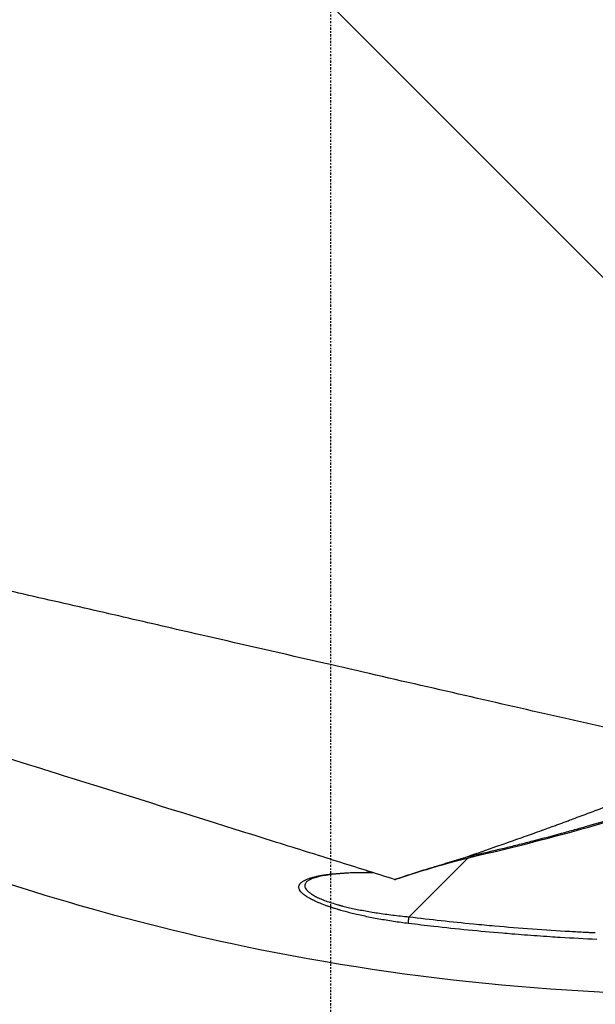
# Model space of a CAD drawing. Header units: millimetres. Extents: x 0 to 7374, y 0 to 4200.
# Tile 225 of 256: x 2882 to 2921, y 1945 to 2012. Entities that reach past the tile are written whole.
import ezdxf

# ---------------------------------------------------------------- set-up
doc = ezdxf.new("R2010")
doc.units = ezdxf.units.MM
doc.header["$LTSCALE"] = 0.2
doc.linetypes.add('CENTER2', pattern=[1.125, 0.75, -0.125, 0.125, -0.125])
doc.layers.add('02_Center Line', color=1, linetype='CENTER2')

# ---------------------------------------------------------------- blocks, each defined once
blk = doc.blocks.new('A$Ceaf76b09')
for p, q in [((-9.062, 1181.98), (108.136, 1064.783)), ((76.316, 1047.665), (72.329, 1043.677))]:
    blk.add_line(p, q)
blk.add_ellipse((70.683, 1046.474), major_axis=(-0.726, 0.259), ratio=0.040454, start_param=2.728775, end_param=2.981917)
for points, knots in [([(94.082, 1054.565), (93.846, 1054.647), (93.605, 1054.724), (93.049, 1054.89), (92.71, 1054.98), (90.88, 1055.455), (88.965, 1055.871), (84.742, 1056.811), (82.581, 1057.311), (75.929, 1058.826), (71.287, 1059.899), (63.801, 1061.615), (61.1, 1062.229), (57.523, 1063.052), (56.67, 1063.249), (54.054, 1063.854), (52.28, 1064.263), (48.663, 1065.093), (46.825, 1065.513), (44.531, 1066.035), (44.074, 1066.139), (42.714, 1066.449), (41.822, 1066.651), (39.15, 1067.26), (37.362, 1067.674), (35.127, 1068.185), (34.67, 1068.288), (33.253, 1068.612), (32.275, 1068.837), (30.341, 1069.278), (29.388, 1069.495), (28.107, 1069.788), (27.762, 1069.867), (27.158, 1070.006), (26.891, 1070.067), (24.856, 1070.532), (23.131, 1070.925), (18.484, 1071.987), (15.641, 1072.646), (10.096, 1073.92), (7.42, 1074.522), (4.016, 1075.305), (3.019, 1075.536), (1.671, 1075.846), (1.27, 1075.938), (-0.566, 1076.36), (-1.857, 1076.662), (-3.798, 1077.105), (-4.537, 1077.27), (-6.114, 1077.629), (-6.849, 1077.805), (-7.823, 1078.027), (-8.065, 1078.069), (-8.072, 1078.078)], [0.000028, 0.000028, 0.000028, 0.000028, 0.094305, 0.094305, 0.214535, 0.214535, 0.967793, 0.967793, 1.69047, 1.69047, 3.128167, 3.128167, 3.949545, 3.949545, 4.206652, 4.206652, 4.738739, 4.738739, 5.291947, 5.291947, 5.430727, 5.430727, 5.707631, 5.707631, 6.282241, 6.282241, 6.427689, 6.427689, 6.766127, 6.766127, 7.099376, 7.099376, 7.223437, 7.223437, 7.319112, 7.319112, 7.934551, 7.934551, 9.024941, 9.024941, 10.236224, 10.236224, 10.77586, 10.77586, 11.0135, 11.0135, 11.919346, 11.919346, 12.597116, 12.597116, 13.609698, 13.609698, 14.62284, 14.62284, 14.62284, 14.62284]), ([(71.344, 1046.225), (70.679, 1046.435), (70.025, 1046.642), (68.656, 1047.073), (68.189, 1047.22), (66.082, 1047.881), (64.732, 1048.304), (62.351, 1049.048), (61.412, 1049.342), (56.67, 1050.825), (52.756, 1052.051), (46.17, 1054.112), (43.54, 1054.935), (37.739, 1056.751), (34.599, 1057.734), (28.796, 1059.55), (26.108, 1060.391), (23.171, 1061.31), (22.815, 1061.422), (21.048, 1061.975), (19.674, 1062.405), (17.002, 1063.241), (15.704, 1063.648), (13.214, 1064.427), (12.02, 1064.801), (8.615, 1065.866), (6.577, 1066.504), (3.492, 1067.47), (2.329, 1067.834), (0.553, 1068.389), (-0.124, 1068.601), (-1.598, 1069.063), (-2.287, 1069.278), (-3.008, 1069.504), (-3.201, 1069.564), (-3.467, 1069.647), (-3.541, 1069.671), (-3.542, 1069.671)], [-11.154238, -11.154238, -11.154238, -11.154238, -10.868129, -10.868129, -10.55799, -10.55799, -10.063125, -10.063125, -9.746706, -9.746706, -8.479112, -8.479112, -7.633641, -7.633641, -6.611509, -6.611509, -5.689122, -5.689122, -5.561638, -5.561638, -5.052877, -5.052877, -4.538879, -4.538879, -4.025725, -4.025725, -3.004294, -3.004294, -2.253425, -2.253425, -1.690162, -1.690162, -0.844455, -0.844455, -0.423499, -0.423499, -0.000001, -0.000001, -0.000001, -0.000001]), ([(76.091, 1047.711), (76.745, 1047.935), (77.406, 1048.164), (78.074, 1048.397), (78.16, 1048.427), (78.245, 1048.457), (78.331, 1048.487), (78.52, 1048.554), (78.712, 1048.621), (78.905, 1048.689), (79.095, 1048.756), (79.286, 1048.823), (79.476, 1048.891), (79.671, 1048.96), (79.866, 1049.029), (80.058, 1049.097), (80.251, 1049.166), (80.44, 1049.234), (80.626, 1049.3), (80.672, 1049.317), (80.718, 1049.333), (80.763, 1049.349), (80.987, 1049.43), (81.21, 1049.51), (81.434, 1049.591), (81.464, 1049.602), (81.494, 1049.613), (81.524, 1049.623), (81.667, 1049.675), (81.81, 1049.727), (81.954, 1049.779), (82.054, 1049.816), (82.156, 1049.853), (82.259, 1049.89), (82.359, 1049.927), (82.459, 1049.964), (82.559, 1050), (82.648, 1050.033), (82.737, 1050.066), (82.826, 1050.098), (82.837, 1050.102), (82.848, 1050.106), (82.859, 1050.11), (82.949, 1050.144), (83.039, 1050.177), (83.128, 1050.209), (83.225, 1050.245), (83.322, 1050.281), (83.419, 1050.317), (83.597, 1050.383), (83.775, 1050.449), (83.954, 1050.516), (84.132, 1050.582), (84.312, 1050.65), (84.495, 1050.719), (84.675, 1050.786), (84.858, 1050.855), (85.047, 1050.926), (85.079, 1050.939), (85.112, 1050.951), (85.144, 1050.963), (85.223, 1050.993), (85.301, 1051.022), (85.379, 1051.052), (85.918, 1051.257), (86.451, 1051.461), (86.976, 1051.665), (87.541, 1051.884), (88.097, 1052.102), (88.644, 1052.319), (88.678, 1052.333), (88.711, 1052.346), (88.744, 1052.359), (89.322, 1052.589), (89.889, 1052.817), (90.445, 1053.043), (91, 1053.269), (91.544, 1053.493), (92.076, 1053.715), (92.608, 1053.937), (93.128, 1054.157), (93.635, 1054.373), (93.785, 1054.438), (93.934, 1054.501), (94.082, 1054.565)], [0, 0, 0, 0, 0.1107752, 0.1107752, 0.1107752, 0.125, 0.125, 0.125, 0.15625, 0.15625, 0.15625, 0.1869414, 0.1869414, 0.1869414, 0.2184707, 0.2184707, 0.2184707, 0.25, 0.25, 0.25, 0.2577817, 0.2577817, 0.2577817, 0.2958285, 0.2958285, 0.2958285, 0.3009157, 0.3009157, 0.3009157, 0.325065, 0.325065, 0.325065, 0.3419962, 0.3419962, 0.3419962, 0.3584981, 0.3584981, 0.3584981, 0.3731518, 0.3731518, 0.3731518, 0.375, 0.375, 0.375, 0.3899235, 0.3899235, 0.3899235, 0.40625, 0.40625, 0.40625, 0.4361806, 0.4361806, 0.4361806, 0.4659035, 0.4659035, 0.4659035, 0.495007, 0.495007, 0.495007, 0.5, 0.5, 0.5, 0.5119565, 0.5119565, 0.5119565, 0.5947103, 0.5947103, 0.5947103, 0.6838596, 0.6838596, 0.6838596, 0.6892749, 0.6892749, 0.6892749, 0.7836562, 0.7836562, 0.7836562, 0.8779458, 0.8779458, 0.8779458, 0.9721256, 0.9721256, 0.9721256, 0.9999872, 0.9999872, 0.9999872, 0.9999872]), ([(77.098, 1047.956), (77.708, 1048.097), (78.322, 1048.242), (79.248, 1048.469), (79.558, 1048.545), (80.179, 1048.702), (80.463, 1048.774), (81.485, 1049.037), (82.134, 1049.209), (83.06, 1049.462), (83.361, 1049.545), (83.947, 1049.709), (84.19, 1049.777), (86.844, 1050.534), (89.265, 1051.286), (91.767, 1052.13)], [0, 0, 0, 0, 0.125, 0.125, 0.1875, 0.1875, 0.25, 0.25, 0.375, 0.375, 0.4375, 0.4375, 0.5, 0.5, 1, 1, 1, 1]), ([(96.449, 1038.375), (84.606, 1038.12), (72.658, 1039.226), (52.461, 1043.453), (43.982, 1045.991), (35.805, 1049.211)], [0, 0, 0, 0, 3.553813, 3.553813, 6.19026, 6.19026, 6.19026, 6.19026]), ([(71.344, 1046.225), (71.568, 1046.3), (71.792, 1046.374), (72.015, 1046.446), (72.187, 1046.503), (72.359, 1046.559), (72.531, 1046.614), (72.62, 1046.643), (72.711, 1046.672), (72.803, 1046.701), (72.893, 1046.73), (72.984, 1046.759), (73.074, 1046.787), (73.165, 1046.816), (73.254, 1046.844), (73.342, 1046.871), (73.432, 1046.899), (73.519, 1046.927), (73.603, 1046.953), (73.638, 1046.964), (73.673, 1046.974), (73.706, 1046.985), (73.768, 1047.004), (73.832, 1047.023), (73.897, 1047.043), (73.96, 1047.063), (74.024, 1047.082), (74.089, 1047.102), (74.147, 1047.12), (74.205, 1047.138), (74.265, 1047.156), (74.315, 1047.171), (74.368, 1047.187), (74.423, 1047.204), (74.477, 1047.22), (74.531, 1047.236), (74.586, 1047.253), (74.642, 1047.27), (74.698, 1047.286), (74.751, 1047.302), (74.804, 1047.318), (74.854, 1047.333), (74.898, 1047.346), (74.958, 1047.364), (75.023, 1047.383), (75.092, 1047.404), (75.156, 1047.423), (75.223, 1047.443), (75.292, 1047.464), (75.359, 1047.484), (75.427, 1047.504), (75.494, 1047.524), (75.563, 1047.545), (75.632, 1047.566), (75.697, 1047.586), (75.766, 1047.607), (75.833, 1047.627), (75.895, 1047.647), (75.967, 1047.67), (76.034, 1047.691), (76.091, 1047.711)], [0, 0, 0, 0, 0.140895, 0.140895, 0.140895, 0.25, 0.25, 0.25, 0.30659, 0.30659, 0.30659, 0.362309, 0.362309, 0.362309, 0.418216, 0.418216, 0.418216, 0.475808, 0.475808, 0.475808, 0.5, 0.5, 0.5, 0.544569, 0.544569, 0.544569, 0.587343, 0.587343, 0.587343, 0.625, 0.625, 0.625, 0.65625, 0.65625, 0.65625, 0.686614, 0.686614, 0.686614, 0.718307, 0.718307, 0.718307, 0.75, 0.75, 0.75, 0.792314, 0.792314, 0.792314, 0.832003, 0.832003, 0.832003, 0.870746, 0.870746, 0.870746, 0.910191, 0.910191, 0.910191, 0.951412, 0.951412, 0.951412, 1, 1, 1, 1]), ([(76.091, 1047.711), (76.381, 1047.785), (76.666, 1047.855), (76.944, 1047.92), (76.995, 1047.932), (77.047, 1047.944), (77.098, 1047.956)], [0.0000001, 0.0000001, 0.0000001, 0.0000001, 0.8432498, 0.8432498, 0.8432498, 1, 1, 1, 1]), ([(72.286, 1043.217), (72.118, 1043.238), (71.951, 1043.26), (71.784, 1043.283), (71.614, 1043.306), (71.445, 1043.331), (71.276, 1043.356), (71.106, 1043.382), (70.936, 1043.409), (70.768, 1043.436), (70.601, 1043.464), (70.435, 1043.493), (70.271, 1043.522), (70.109, 1043.552), (69.948, 1043.582), (69.789, 1043.613), (69.634, 1043.643), (69.479, 1043.675), (69.326, 1043.707), (69.174, 1043.739), (69.023, 1043.773), (68.873, 1043.807), (68.733, 1043.839), (68.593, 1043.872), (68.455, 1043.906), (68.321, 1043.939), (68.187, 1043.973), (68.055, 1044.008), (67.927, 1044.042), (67.801, 1044.077), (67.676, 1044.113), (67.641, 1044.123), (67.606, 1044.133), (67.572, 1044.143), (67.563, 1044.145), (67.554, 1044.148), (67.545, 1044.151), (67.455, 1044.177), (67.368, 1044.203), (67.283, 1044.23), (67.198, 1044.256), (67.115, 1044.283), (67.033, 1044.31), (66.952, 1044.337), (66.872, 1044.364), (66.795, 1044.391), (66.718, 1044.418), (66.643, 1044.446), (66.569, 1044.473), (66.495, 1044.501), (66.423, 1044.529), (66.353, 1044.557), (66.285, 1044.584), (66.22, 1044.611), (66.155, 1044.638), (66.092, 1044.665), (66.031, 1044.692), (65.971, 1044.72), (65.912, 1044.746), (65.855, 1044.773), (65.799, 1044.801), (65.786, 1044.807), (65.773, 1044.813), (65.76, 1044.82), (65.757, 1044.821), (65.755, 1044.822), (65.752, 1044.824), (65.652, 1044.874), (65.56, 1044.923), (65.475, 1044.973), (65.393, 1045.021), (65.317, 1045.069), (65.25, 1045.116), (65.182, 1045.163), (65.123, 1045.209), (65.071, 1045.255), (65.02, 1045.3), (64.976, 1045.344), (64.939, 1045.387), (64.903, 1045.43), (64.874, 1045.473), (64.853, 1045.514), (64.85, 1045.519), (64.847, 1045.525), (64.845, 1045.531), (64.83, 1045.562), (64.819, 1045.593), (64.812, 1045.623), (64.806, 1045.654), (64.803, 1045.684), (64.804, 1045.714), (64.806, 1045.744), (64.811, 1045.773), (64.821, 1045.802), (64.822, 1045.807), (64.824, 1045.811), (64.825, 1045.815), (64.831, 1045.83), (64.837, 1045.844), (64.845, 1045.858), (64.853, 1045.873), (64.861, 1045.887), (64.871, 1045.901), (64.881, 1045.915), (64.892, 1045.93), (64.904, 1045.944), (64.916, 1045.958), (64.93, 1045.972), (64.944, 1045.986), (64.958, 1046), (64.974, 1046.014), (64.99, 1046.027), (65.007, 1046.041), (65.025, 1046.055), (65.043, 1046.068), (65.053, 1046.075), (65.064, 1046.082), (65.074, 1046.089), (65.111, 1046.113), (65.151, 1046.137), (65.195, 1046.16), (65.239, 1046.183), (65.286, 1046.206), (65.337, 1046.228), (65.388, 1046.25), (65.441, 1046.271), (65.499, 1046.291), (65.51, 1046.295), (65.522, 1046.299), (65.534, 1046.303), (65.562, 1046.313), (65.592, 1046.323), (65.622, 1046.332), (65.653, 1046.342), (65.685, 1046.351), (65.717, 1046.36), (65.75, 1046.37), (65.783, 1046.379), (65.818, 1046.388), (65.852, 1046.397), (65.888, 1046.406), (65.923, 1046.414), (65.959, 1046.423), (65.996, 1046.431), (66.032, 1046.439), (66.07, 1046.448), (66.108, 1046.456), (66.145, 1046.463), (66.167, 1046.467), (66.19, 1046.472), (66.212, 1046.476), (66.244, 1046.482), (66.276, 1046.488), (66.309, 1046.494), (66.409, 1046.512), (66.513, 1046.529), (66.621, 1046.544), (66.732, 1046.56), (66.846, 1046.575), (66.965, 1046.589), (67.083, 1046.602), (67.205, 1046.615), (67.331, 1046.626), (67.455, 1046.637), (67.584, 1046.647), (67.717, 1046.656), (67.848, 1046.665), (67.982, 1046.673), (68.121, 1046.68), (68.256, 1046.687), (68.396, 1046.692), (68.539, 1046.697), (68.676, 1046.701), (68.817, 1046.704), (68.961, 1046.707), (69.102, 1046.709), (69.246, 1046.71), (69.393, 1046.711), (69.53, 1046.711), (69.669, 1046.711), (69.811, 1046.709)], [0, 0, 0, 0, 0.0247189, 0.0247189, 0.0247189, 0.0500253, 0.0500253, 0.0500253, 0.0756765, 0.0756765, 0.0756765, 0.1011498, 0.1011498, 0.1011498, 0.1262074, 0.1262074, 0.1262074, 0.1507094, 0.1507094, 0.1507094, 0.1751353, 0.1751353, 0.1751353, 0.1981079, 0.1981079, 0.1981079, 0.22057, 0.22057, 0.22057, 0.2423404, 0.2423404, 0.2423404, 0.2484128, 0.2484128, 0.2484128, 0.25, 0.25, 0.25, 0.2656808, 0.2656808, 0.2656808, 0.2814171, 0.2814171, 0.2814171, 0.2970927, 0.2970927, 0.2970927, 0.3126058, 0.3126058, 0.3126058, 0.3282043, 0.3282043, 0.3282043, 0.343026, 0.343026, 0.343026, 0.3575588, 0.3575588, 0.3575588, 0.3716654, 0.3716654, 0.3716654, 0.375, 0.375, 0.375, 0.3756447, 0.3756447, 0.3756447, 0.4012665, 0.4012665, 0.4012665, 0.4263387, 0.4263387, 0.4263387, 0.4511292, 0.4511292, 0.4511292, 0.475607, 0.475607, 0.475607, 0.5, 0.5, 0.5, 0.5034039, 0.5034039, 0.5034039, 0.5220126, 0.5220126, 0.5220126, 0.5407772, 0.5407772, 0.5407772, 0.5596522, 0.5596522, 0.5596522, 0.5625, 0.5625, 0.5625, 0.5717661, 0.5717661, 0.5717661, 0.5810237, 0.5810237, 0.5810237, 0.5903295, 0.5903295, 0.5903295, 0.5998175, 0.5998175, 0.5998175, 0.6094627, 0.6094627, 0.6094627, 0.6194599, 0.6194599, 0.6194599, 0.625, 0.625, 0.625, 0.6445578, 0.6445578, 0.6445578, 0.6641438, 0.6641438, 0.6641438, 0.6835871, 0.6835871, 0.6835871, 0.6875, 0.6875, 0.6875, 0.6968023, 0.6968023, 0.6968023, 0.7060557, 0.7060557, 0.7060557, 0.7153204, 0.7153204, 0.7153204, 0.7247135, 0.7247135, 0.7247135, 0.7342326, 0.7342326, 0.7342326, 0.7440739, 0.7440739, 0.7440739, 0.75, 0.75, 0.75, 0.7586776, 0.7586776, 0.7586776, 0.784983, 0.784983, 0.784983, 0.81186, 0.81186, 0.81186, 0.8384256, 0.8384256, 0.8384256, 0.8647185, 0.8647185, 0.8647185, 0.8905437, 0.8905437, 0.8905437, 0.9157587, 0.9157587, 0.9157587, 0.9399252, 0.9399252, 0.9399252, 0.9634737, 0.9634737, 0.9634737, 0.9852543, 0.9852543, 0.9852543, 0.9852543]), ([(69.89, 1046.684), (68.95, 1046.694), (68.064, 1046.664), (66.943, 1046.552), (66.597, 1046.503), (66.07, 1046.394), (65.866, 1046.337), (65.544, 1046.216), (65.434, 1046.15), (65.389, 1046.112)], [0.0353157, 0.0353157, 0.0353157, 0.0353157, 0.3496658, 0.3496658, 0.5085588, 0.5085588, 0.6357184, 0.6357184, 0.770254, 0.770254, 0.770254, 0.770254]), ([(65.386, 1046.115), (65.364, 1046.095), (65.343, 1046.075), (65.305, 1046.033), (65.289, 1046.011), (65.26, 1045.967), (65.248, 1045.944), (65.229, 1045.9), (65.222, 1045.877), (65.214, 1045.832), (65.212, 1045.809), (65.213, 1045.763), (65.217, 1045.74), (65.228, 1045.695), (65.235, 1045.673), (65.264, 1045.606), (65.291, 1045.561), (65.363, 1045.472), (65.408, 1045.427), (65.513, 1045.336), (65.575, 1045.29), (65.713, 1045.198), (65.79, 1045.152), (65.961, 1045.06), (66.054, 1045.014), (66.255, 1044.922), (66.363, 1044.876), (66.594, 1044.784), (66.717, 1044.739), (66.976, 1044.65), (67.112, 1044.605), (67.343, 1044.535), (67.434, 1044.509), (67.549, 1044.476), (67.573, 1044.47), (67.621, 1044.456), (67.645, 1044.45), (67.693, 1044.437), (67.716, 1044.431), (67.761, 1044.419), (67.782, 1044.413), (67.919, 1044.378), (68.045, 1044.347), (68.306, 1044.285), (68.441, 1044.255), (68.72, 1044.196), (68.863, 1044.167), (69.156, 1044.11), (69.307, 1044.082), (69.617, 1044.027), (69.776, 1044), (70.101, 1043.948), (70.266, 1043.922), (70.604, 1043.873), (70.775, 1043.849), (71.124, 1043.804), (71.302, 1043.783), (71.661, 1043.742), (71.844, 1043.723), (72.128, 1043.695), (72.228, 1043.686), (72.329, 1043.677)], [0.3916336, 0.3916336, 0.3916336, 0.3916336, 0.4065099, 0.4065099, 0.4224571, 0.4224571, 0.4384462, 0.4384462, 0.4543574, 0.4543574, 0.4701595, 0.4701595, 0.4856902, 0.4856902, 0.5, 0.5, 0.5277806, 0.5277806, 0.5553545, 0.5553545, 0.5827989, 0.5827989, 0.6101162, 0.6101162, 0.6373087, 0.6373087, 0.6643202, 0.6643202, 0.6912276, 0.6912276, 0.7179823, 0.7179823, 0.734375, 0.734375, 0.7382813, 0.7382813, 0.7420251, 0.7420251, 0.7459105, 0.7459105, 0.75, 0.75, 0.7780216, 0.7780216, 0.8057689, 0.8057689, 0.832737, 0.832737, 0.8593347, 0.8593347, 0.8855762, 0.8855762, 0.9114751, 0.9114751, 0.936889, 0.936889, 0.962033, 0.962033, 0.9867892, 0.9867892, 1, 1, 1, 1]), ([(71.412, 1046.216), (71.408, 1046.215), (71.405, 1046.214), (71.401, 1046.214), (71.4, 1046.214), (71.399, 1046.214), (71.398, 1046.214)], [0.91431071, 0.91431071, 0.91431071, 0.91431071, 0.97877169, 0.97877169, 0.97877169, 1, 1, 1, 1]), ([(72.286, 1043.217), (72.286, 1043.219), (72.286, 1043.222), (72.286, 1043.23), (72.286, 1043.234), (72.286, 1043.244), (72.286, 1043.249), (72.287, 1043.262), (72.287, 1043.269), (72.288, 1043.285), (72.289, 1043.293), (72.29, 1043.312), (72.291, 1043.322), (72.293, 1043.344), (72.294, 1043.356), (72.295, 1043.373), (72.296, 1043.377), (72.296, 1043.381), (72.296, 1043.382), (72.297, 1043.398), (72.299, 1043.414), (72.302, 1043.445), (72.304, 1043.461), (72.307, 1043.492), (72.309, 1043.507), (72.312, 1043.537), (72.314, 1043.551), (72.317, 1043.579), (72.319, 1043.593), (72.322, 1043.619), (72.323, 1043.631), (72.326, 1043.654), (72.327, 1043.665), (72.329, 1043.675), (72.329, 1043.676), (72.329, 1043.677)], [0, 0, 0, 0, 0.0799563, 0.0799563, 0.1552809, 0.1552809, 0.2267493, 0.2267493, 0.295062, 0.295062, 0.3595025, 0.3595025, 0.4220546, 0.4220546, 0.4822538, 0.4822538, 0.5, 0.5, 0.5022749, 0.5022749, 0.5703513, 0.5703513, 0.6374961, 0.6374961, 0.7044932, 0.7044932, 0.772107, 0.772107, 0.842287, 0.842287, 0.9149785, 0.9149785, 0.992514, 0.992514, 0.9999998, 0.9999998, 0.9999998, 0.9999998]), ([(72.329, 1043.677), (73.792, 1043.496), (75.257, 1043.335), (76.724, 1043.193), (77.21, 1043.147), (77.697, 1043.102), (78.184, 1043.059), (79.895, 1042.909), (81.609, 1042.785), (83.325, 1042.685), (83.669, 1042.665), (84.013, 1042.646), (84.357, 1042.628), (84.446, 1042.623), (84.535, 1042.618), (84.624, 1042.614), (84.767, 1042.606), (84.911, 1042.599), (85.054, 1042.592)], [0.0000019, 0.0000019, 0.0000019, 0.0000019, 0.3461425, 0.3461425, 0.3461425, 0.4608711, 0.4608711, 0.4608711, 0.8644062, 0.8644062, 0.8644062, 0.9453334, 0.9453334, 0.9453334, 0.9662472, 0.9662472, 0.9662472, 1, 1, 1, 1]), ([(85.153, 1042.123), (84.326, 1042.163), (83.494, 1042.209), (82.424, 1042.276), (82.191, 1042.291), (81.669, 1042.325), (81.378, 1042.345), (80.794, 1042.387), (80.503, 1042.408), (79.921, 1042.452), (79.632, 1042.475), (79.132, 1042.515), (78.919, 1042.533), (77.933, 1042.616), (77.15, 1042.687), (75.587, 1042.841), (74.808, 1042.923), (73.447, 1043.077), (72.868, 1043.145), (72.286, 1043.217)], [0, 0, 0, 0, 0.1955465, 0.1955465, 0.25, 0.25, 0.316968, 0.316968, 0.3833827, 0.3833827, 0.4499001, 0.4499001, 0.5, 0.5, 0.6857805, 0.6857805, 0.8673331, 0.8673331, 1, 1, 1, 1])]:
    blk.add_open_spline(points, degree=3, knots=knots)
for points in [[(91.782, 1052.024), (86.964, 1050.399), (82.063, 1048.995), (77.106, 1047.857)], [(77.104, 1047.853), (75.181, 1047.412), (73.268, 1046.834), (71.412, 1046.216)], [(77.103, 1047.857), (77.109, 1047.86), (77.106, 1047.901), (77.098, 1047.956)]]:
    blk.add_open_spline(points, degree=3)
at = {"layer": '02_Center Line'}
blk.add_line((67, 1020.53), (67, 1307.969), dxfattribs=at)

msp = doc.modelspace()

# ---------------------------------------------------------------- block references
msp.add_blockref('A$Ceaf76b09', (2836.026, 907.397))

doc.saveas('drawing.dxf')
